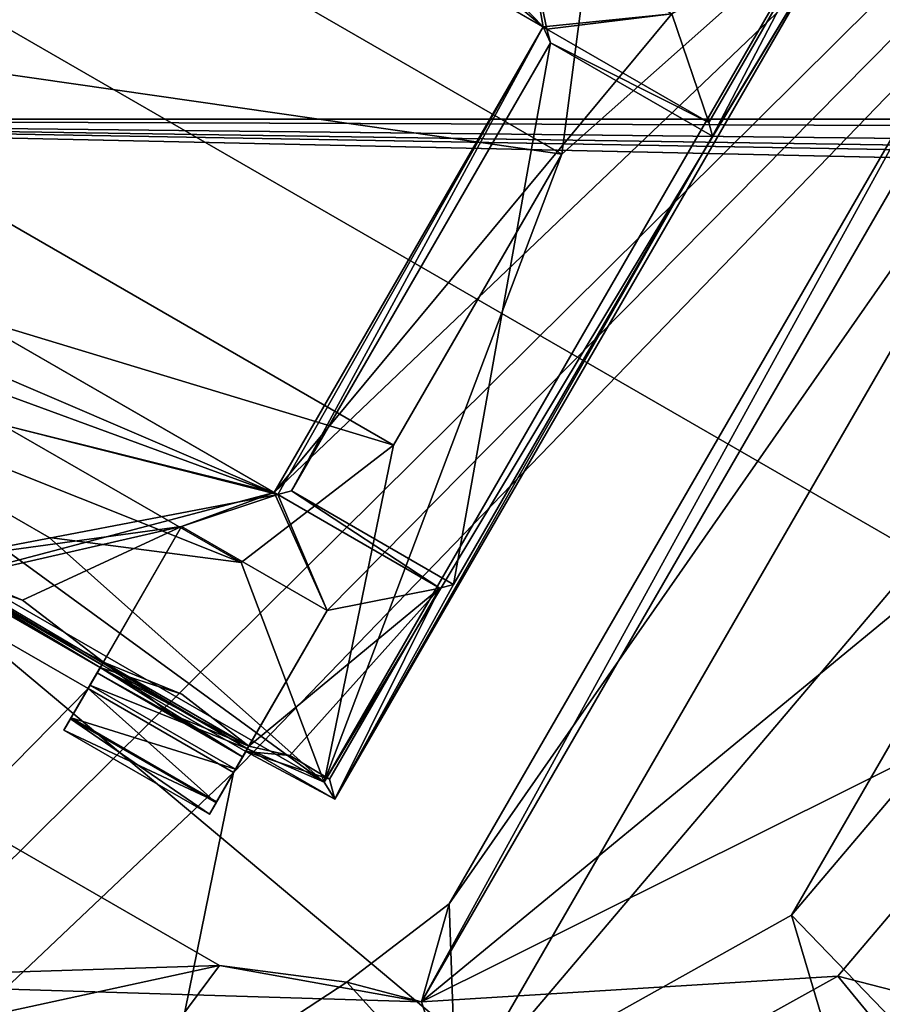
# Model space of a CAD drawing. Header units: millimetres. Extents: x -78 to 78, y -78 to 78.
# Tile 96 of 256: x -57.42 to -54.85, y 30.27 to 33.2. Entities that reach past the tile are written whole.
import ezdxf

# ---------------------------------------------------------------- set-up
doc = ezdxf.new("R2010")
doc.units = ezdxf.units.MM
doc.header["$LTSCALE"] = 41.718519
for name, color, linetype in [('10', 7, 'CONTINUOUS'), ('1033', 7, 'CONTINUOUS'), ('1065', 7, 'CONTINUOUS'), ('1164', 7, 'CONTINUOUS'), ('1184', 7, 'CONTINUOUS'), ('1185', 7, 'CONTINUOUS'), ('1204', 7, 'CONTINUOUS'), ('1291', 7, 'CONTINUOUS'), ('1533', 7, 'CONTINUOUS'), ('1636', 7, 'CONTINUOUS'), ('1745', 7, 'CONTINUOUS'), ('1769', 7, 'CONTINUOUS'), ('2704', 7, 'CONTINUOUS'), ('2720', 7, 'CONTINUOUS'), ('2725', 7, 'CONTINUOUS'), ('2728', 7, 'CONTINUOUS'), ('2734', 7, 'CONTINUOUS'), ('2737', 7, 'CONTINUOUS'), ('2745', 7, 'CONTINUOUS'), ('2776', 7, 'CONTINUOUS'), ('2777', 7, 'CONTINUOUS'), ('2792', 7, 'CONTINUOUS'), ('2793', 7, 'CONTINUOUS'), ('2794', 7, 'CONTINUOUS'), ('2803', 7, 'CONTINUOUS'), ('2810', 7, 'CONTINUOUS'), ('2819', 7, 'CONTINUOUS'), ('2825', 7, 'CONTINUOUS'), ('2827', 7, 'CONTINUOUS'), ('2841', 7, 'CONTINUOUS'), ('2861', 7, 'CONTINUOUS'), ('2862', 7, 'CONTINUOUS'), ('2868', 7, 'CONTINUOUS'), ('2869', 7, 'CONTINUOUS'), ('2886', 7, 'CONTINUOUS'), ('2887', 7, 'CONTINUOUS'), ('2888', 7, 'CONTINUOUS'), ('2894', 7, 'CONTINUOUS'), ('2914', 7, 'CONTINUOUS'), ('2915', 7, 'CONTINUOUS'), ('2943', 7, 'CONTINUOUS'), ('2945', 7, 'CONTINUOUS'), ('6', 7, 'CONTINUOUS'), ('979', 7, 'CONTINUOUS')]:
    doc.layers.add(name, color=color, linetype=linetype)

msp = doc.modelspace()

# ---------------------------------------------------------------- linework, layer by layer
at = {"layer": '10', "linetype": 'CONTINUOUS'}
for points in [[(-20, 32.9, -2), (-57.8091, 33.8071, -2), (-22.2046, 33.821, -2), (-20, 32.9, -2)], [(-60, 32.9, -2), (-57.8091, 33.8071, -2), (-20, 32.9, -2), (-60, 32.9, -2)], [(48.5, 30.5, -2), (-72.626, 23.2263, -2), (-60, 32.9, -2), (48.5, 30.5, -2)], [(48.5, 31, -2), (48.5, 30.5, -2), (-60, 32.9, -2), (48.5, 31, -2)], [(68.107, 31, -2), (48.5, 31, -2), (-60, 32.9, -2), (68.107, 31, -2)], [(68.9507, 31.4642, -2), (68.107, 31, -2), (-60, 32.9, -2), (68.9507, 31.4642, -2)], [(69.0121, 32.4252, -2), (68.9507, 31.4642, -2), (-60, 32.9, -2), (69.0121, 32.4252, -2)], [(69.0121, 32.4252, -2), (-60, 32.9, -2), (-20, 32.9, -2), (69.0121, 32.4252, -2)], [(-72.626, 23.2263, -2), (48.5, 30.5, -2), (0, 22.25, -2), (-72.626, 23.2263, -2)]]:
    msp.add_3dface(points, dxfattribs=at)
at = {"layer": '1033', "color": 7, "linetype": 'CONTINUOUS'}
for points in [[(-54.6599, 31.5579, 23.2), (-56.2206, 30.2727, 23.2), (-54.1882, 31.2856, 23.3613), (-54.6599, 31.5579, 23.2)], [(-54.1882, 31.2856, 23.3613), (-56.2206, 30.2727, 23.2), (-54.9824, 30.3495, 23.3613), (-54.1882, 31.2856, 23.3613)], [(-58.2614, 30.3354, 23.2), (-58.3701, 30.073, 23.2412), (-57.2699, 29.573, 23.3613), (-58.2614, 30.3354, 23.2)], [(-56.2206, 30.2727, 23.2), (-58.2614, 30.3354, 23.2), (-56.0555, 29.7531, 23.3613), (-56.2206, 30.2727, 23.2)], [(-56.0555, 29.7531, 23.3613), (-58.2614, 30.3354, 23.2), (-57.2699, 29.573, 23.3613), (-56.0555, 29.7531, 23.3613)], [(-54.9824, 30.3495, 23.3613), (-56.2206, 30.2727, 23.2), (-56.0555, 29.7531, 23.3613), (-54.9824, 30.3495, 23.3613)]]:
    msp.add_3dface(points, dxfattribs=at)
at = {"layer": '1065', "color": 7, "linetype": 'CONTINUOUS'}
for points in [[(-54.3273, 33.5521, 23.2), (-54.539, 33.3356, 23.2), (-56.2206, 30.2727, 23.2), (-54.3273, 33.5521, 23.2)], [(-54.6599, 31.5579, 23.2), (-54.3273, 33.5521, 23.2), (-56.2206, 30.2727, 23.2), (-54.6599, 31.5579, 23.2)], [(-54.539, 33.3356, 23.2), (-56.139, 30.5644, 23.2), (-56.2206, 30.2727, 23.2), (-54.539, 33.3356, 23.2)], [(-56.822, 30.3813, 23.2), (-59.5933, 31.9813, 23.2), (-58.2614, 30.3354, 23.2), (-56.822, 30.3813, 23.2)], [(-56.139, 30.5644, 23.2), (-56.4426, 30.3314, 23.2), (-56.2206, 30.2727, 23.2), (-56.139, 30.5644, 23.2)], [(-56.2206, 30.2727, 23.2), (-56.822, 30.3813, 23.2), (-58.2614, 30.3354, 23.2), (-56.2206, 30.2727, 23.2)], [(-56.4426, 30.3314, 23.2), (-56.822, 30.3813, 23.2), (-56.2206, 30.2727, 23.2), (-56.4426, 30.3314, 23.2)]]:
    msp.add_3dface(points, dxfattribs=at)
at = {"layer": '1164', "color": 7, "linetype": 'CONTINUOUS'}
for points in [[(-54.539, 33.3356, 22.2), (-56.139, 30.5644, 22.2), (-54.539, 33.3356, 23.2), (-54.539, 33.3356, 22.2)], [(-54.539, 33.3356, 23.2), (-56.139, 30.5644, 22.2), (-56.139, 30.5644, 23.2), (-54.539, 33.3356, 23.2)]]:
    msp.add_3dface(points, dxfattribs=at)
at = {"layer": '1184', "color": 7, "linetype": 'CONTINUOUS'}
for points in [[(-56.139, 30.5644, 22.2), (-56.4426, 30.3314, 22.2), (-56.139, 30.5644, 23.2), (-56.139, 30.5644, 22.2)], [(-56.139, 30.5644, 23.2), (-56.4426, 30.3314, 22.2), (-56.4426, 30.3314, 23.2), (-56.139, 30.5644, 23.2)], [(-56.4426, 30.3314, 22.2), (-56.822, 30.3813, 22.2), (-56.4426, 30.3314, 23.2), (-56.4426, 30.3314, 22.2)], [(-56.4426, 30.3314, 23.2), (-56.822, 30.3813, 22.2), (-56.822, 30.3813, 23.2), (-56.4426, 30.3314, 23.2)]]:
    msp.add_3dface(points, dxfattribs=at)
at = {"layer": '1185', "color": 7, "linetype": 'CONTINUOUS'}
for points in [[(-54.0155, 33.6129, 22.2), (-56.1174, 29.9723, 22.2), (-56.139, 30.5644, 22.2), (-54.0155, 33.6129, 22.2)], [(-54.539, 33.3356, 22.2), (-54.0155, 33.6129, 22.2), (-56.139, 30.5644, 22.2), (-54.539, 33.3356, 22.2)], [(-54.0155, 33.6129, 22.2), (-54.0002, 32.47, 22.2), (-56.1174, 29.9723, 22.2), (-54.0155, 33.6129, 22.2)], [(-54.0002, 32.47, 22.2), (-55.12, 30.5306, 22.2), (-56.1174, 29.9723, 22.2), (-54.0002, 32.47, 22.2)], [(-54.0002, 32.47, 22.2), (-54.3848, 31.3991, 22.2), (-55.12, 30.5306, 22.2), (-54.0002, 32.47, 22.2)], [(-56.822, 30.3813, 22.2), (-58.383, 30.0418, 22.2), (-59.5933, 31.9813, 22.2), (-56.822, 30.3813, 22.2)], [(-56.139, 30.5644, 22.2), (-56.1174, 29.9723, 22.2), (-56.4426, 30.3314, 22.2), (-56.139, 30.5644, 22.2)], [(-57.2533, 29.7997, 22.2), (-58.383, 30.0418, 22.2), (-56.822, 30.3813, 22.2), (-57.2533, 29.7997, 22.2)], [(-56.4426, 30.3314, 22.2), (-57.2533, 29.7997, 22.2), (-56.822, 30.3813, 22.2), (-56.4426, 30.3314, 22.2)], [(-56.1174, 29.9723, 22.2), (-57.2533, 29.7997, 22.2), (-56.4426, 30.3314, 22.2), (-56.1174, 29.9723, 22.2)]]:
    msp.add_3dface(points, dxfattribs=at)
at = {"layer": '1204', "color": 7, "linetype": 'CONTINUOUS'}
for points in [[(-56.822, 30.3813, 22.2), (-59.5933, 31.9813, 22.2), (-56.822, 30.3813, 23.2), (-56.822, 30.3813, 22.2)], [(-56.822, 30.3813, 23.2), (-59.5933, 31.9813, 22.2), (-59.5933, 31.9813, 23.2), (-56.822, 30.3813, 23.2)]]:
    msp.add_3dface(points, dxfattribs=at)
at = {"layer": '1291', "color": 7, "linetype": 'CONTINUOUS'}
for points in [[(-54.3848, 31.3991, 22.2), (-51.2303, 26.4959, 23.7), (-55.12, 30.5306, 22.2), (-54.3848, 31.3991, 22.2)], [(-55.12, 30.5306, 22.2), (-53.4803, 25.0055, 23.7), (-56.1174, 29.9723, 22.2), (-55.12, 30.5306, 22.2)], [(-51.2303, 26.4959, 23.7), (-53.4803, 25.0055, 23.7), (-55.12, 30.5306, 22.2), (-51.2303, 26.4959, 23.7)]]:
    msp.add_3dface(points, dxfattribs=at)
at = {"layer": '1533', "color": 7, "linetype": 'CONTINUOUS'}
msp.add_3dface([(-67.9364, 31.7741, 17.2), (-55.9426, 49.9526, 17.2), (-58.4306, 42.456, 17.2), (-67.9364, 31.7741, 17.2)], dxfattribs=at)
at = {"layer": '1636', "color": 7, "linetype": 'CONTINUOUS'}
msp.add_3dface([(-67.9364, 31.7741, 17.2), (-60.1198, 45.8361), (-55.9426, 49.9526, 17.2), (-67.9364, 31.7741, 17.2)], dxfattribs=at)
at = {"layer": '1745', "linetype": 'CONTINUOUS'}
for points in [[(-31.0424, 69.7372, 28.7), (-51.0663, 56.737, 28.7), (-75.9193, -7.9475, 28.7), (-31.0424, 69.7372, 28.7)], [(-31.0424, 69.7372, 28.7), (-75.9193, -7.9475, 28.7), (-51.0428, 27.0596, 28.7), (-31.0424, 69.7372, 28.7)], [(-51.0663, 56.737, 28.7), (-74.6699, 15.8517, 28.7), (-75.9193, -7.9475, 28.7), (-51.0663, 56.737, 28.7)], [(-51.0663, 56.737, 28.7), (-59.3265, 48.0334, 28.7), (-74.6699, 15.8517, 28.7), (-51.0663, 56.737, 28.7)]]:
    msp.add_3dface(points, dxfattribs=at)
at = {"layer": '1769', "linetype": 'CONTINUOUS'}
for points in [[(-58.5425, 44.2676, 26.2), (-50.1469, 28.9523, 26.2), (-64.6204, 37.3086, 26.2), (-58.5425, 44.2676, 26.2)], [(-58.5425, 44.2676, 26.2), (-49.2171, 34.5772, 26.2), (-49.1694, 31.6832, 26.2), (-58.5425, 44.2676, 26.2)], [(-58.5425, 44.2676, 26.2), (-49.1694, 31.6832, 26.2), (-50.1469, 28.9523, 26.2), (-58.5425, 44.2676, 26.2)], [(-50.1469, 28.9523, 26.2), (-52.0231, 26.7404, 26.2), (-64.6204, 37.3086, 26.2), (-50.1469, 28.9523, 26.2)], [(-52.0231, 26.7404, 26.2), (-54.5532, 25.3347, 26.2), (-64.6204, 37.3086, 26.2), (-52.0231, 26.7404, 26.2)], [(-54.5532, 25.3347, 26.2), (-57.424, 24.9089, 26.2), (-64.6204, 37.3086, 26.2), (-54.5532, 25.3347, 26.2)]]:
    msp.add_3dface(points, dxfattribs=at)
at = {"layer": '2704', "linetype": 'CONTINUOUS'}
for points in [[(-56.5927, 41.1966, 21.67), (-66.5549, 21.688, 21.67), (-57.536, 35.045, 21.67), (-56.5927, 41.1966, 21.67)], [(-47.8794, 40.1721, 21.67), (-56.7796, 30.955, 21.67), (-58.7251, 21.3895, 21.67), (-47.8794, 40.1721, 21.67)], [(-56.5011, 31.4373, 21.67), (-56.7796, 30.955, 21.67), (-47.8794, 40.1721, 21.67), (-56.5011, 31.4373, 21.67)], [(-55.4761, 33.2127, 21.67), (-56.659, 31.7883, 21.67), (-47.8794, 40.1721, 21.67), (-55.4761, 33.2127, 21.67)], [(-56.659, 31.7883, 21.67), (-56.5011, 31.4373, 21.67), (-47.8794, 40.1721, 21.67), (-56.659, 31.7883, 21.67)], [(-57.6565, 34.2117, 21.67), (-55.859, 33.1739, 21.67), (-56.8618, 34.0127, 21.67), (-57.6565, 34.2117, 21.67)], [(-55.859, 33.1739, 21.67), (-56.4288, 33.7627, 21.67), (-56.8618, 34.0127, 21.67), (-55.859, 33.1739, 21.67)], [(-55.859, 33.1739, 21.67), (-55.9091, 33.4627, 21.67), (-56.4288, 33.7627, 21.67), (-55.859, 33.1739, 21.67)], [(-55.9091, 33.4627, 21.67), (-55.859, 33.1739, 21.67), (-55.4761, 33.2127, 21.67), (-55.9091, 33.4627, 21.67)], [(-55.859, 33.1739, 21.67), (-56.659, 31.7883, 21.67), (-55.4761, 33.2127, 21.67), (-55.859, 33.1739, 21.67)], [(-56.659, 31.7883, 21.67), (-58.4565, 32.8261, 21.67), (-57.4538, 31.9873, 21.67), (-56.659, 31.7883, 21.67)], [(-57.7322, 31.505, 21.67), (-56.659, 31.7883, 21.67), (-57.4538, 31.9873, 21.67), (-57.7322, 31.505, 21.67)], [(-56.9341, 31.6873, 21.67), (-56.659, 31.7883, 21.67), (-57.7322, 31.505, 21.67), (-56.9341, 31.6873, 21.67)], [(-56.5011, 31.4373, 21.67), (-56.659, 31.7883, 21.67), (-56.9341, 31.6873, 21.67), (-56.5011, 31.4373, 21.67)], [(-57.2126, 31.205, 21.67), (-56.9341, 31.6873, 21.67), (-57.7322, 31.505, 21.67), (-57.2126, 31.205, 21.67)], [(-66.5549, 21.688, 21.67), (-57.2126, 31.205, 21.67), (-57.7322, 31.505, 21.67), (-66.5549, 21.688, 21.67)], [(-57.2126, 31.205, 21.67), (-66.5549, 21.688, 21.67), (-56.7796, 30.955, 21.67), (-57.2126, 31.205, 21.67)], [(-56.7796, 30.955, 21.67), (-66.5549, 21.688, 21.67), (-58.7251, 21.3895, 21.67), (-56.7796, 30.955, 21.67)]]:
    msp.add_3dface(points, dxfattribs=at)
at = {"layer": '2720', "linetype": 'CONTINUOUS'}
for points in [[(-66.5704, 21.6404, 20.074), (-56.6344, 41.1393, 20.074), (-47.8372, 40.2223, 20.074), (-66.5704, 21.6404, 20.074)], [(-58.7072, 21.4384, 20.074), (-66.5704, 21.6404, 20.074), (-47.8372, 40.2223, 20.074), (-58.7072, 21.4384, 20.074)]]:
    msp.add_3dface(points, dxfattribs=at)
at = {"layer": '2725', "linetype": 'CONTINUOUS'}
for points in [[(-55.8484, 33.1678, 21.845), (-57.6565, 34.2117, 21.67), (-57.6671, 34.2178, 21.845), (-55.8484, 33.1678, 21.845)], [(-55.859, 33.1739, 21.67), (-57.6565, 34.2117, 21.67), (-55.8484, 33.1678, 21.845), (-55.859, 33.1739, 21.67)]]:
    msp.add_3dface(points, dxfattribs=at)
at = {"layer": '2728', "linetype": 'CONTINUOUS'}
for points in [[(-66.5549, 21.688, 21.67), (-56.5927, 41.1966, 21.67), (-56.6344, 41.1393, 20.074), (-66.5549, 21.688, 21.67)], [(-66.5704, 21.6404, 20.074), (-66.5549, 21.688, 21.67), (-56.6344, 41.1393, 20.074), (-66.5704, 21.6404, 20.074)]]:
    msp.add_3dface(points, dxfattribs=at)
at = {"layer": '2734', "linetype": 'CONTINUOUS'}
for points in [[(-56.659, 31.7883, 21.67), (-55.859, 33.1739, 21.67), (-56.6484, 31.7822, 21.845), (-56.659, 31.7883, 21.67)], [(-56.6484, 31.7822, 21.845), (-55.859, 33.1739, 21.67), (-56.6078, 31.7931, 22.27), (-56.6484, 31.7822, 21.845)], [(-56.6078, 31.7931, 22.27), (-55.859, 33.1739, 21.67), (-55.8376, 33.1272, 22.27), (-56.6078, 31.7931, 22.27)], [(-55.859, 33.1739, 21.67), (-55.8484, 33.1678, 21.845), (-55.8376, 33.1272, 22.27), (-55.859, 33.1739, 21.67)]]:
    msp.add_3dface(points, dxfattribs=at)
at = {"layer": '2737', "linetype": 'CONTINUOUS'}
for points in [[(-47.8794, 40.1721, 21.67), (-58.7072, 21.4384, 20.074), (-47.8372, 40.2223, 20.074), (-47.8794, 40.1721, 21.67)], [(-47.8794, 40.1721, 21.67), (-58.7251, 21.3895, 21.67), (-58.7072, 21.4384, 20.074), (-47.8794, 40.1721, 21.67)]]:
    msp.add_3dface(points, dxfattribs=at)
at = {"layer": '2745', "linetype": 'CONTINUOUS'}
for points in [[(-58.4565, 32.8261, 21.67), (-56.659, 31.7883, 21.67), (-58.4671, 32.8322, 21.845), (-58.4565, 32.8261, 21.67)], [(-56.659, 31.7883, 21.67), (-56.6484, 31.7822, 21.845), (-58.4671, 32.8322, 21.845), (-56.659, 31.7883, 21.67)]]:
    msp.add_3dface(points, dxfattribs=at)
at = {"layer": '2776', "linetype": 'CONTINUOUS'}
for points in [[(-55.8376, 33.1272, 22.27), (-55.8484, 33.1678, 21.845), (-55.3667, 32.8897, 21.845), (-55.8376, 33.1272, 22.27)], [(-55.8376, 33.1272, 22.27), (-55.3667, 32.8897, 21.845), (-55.3558, 32.8491, 22.27), (-55.8376, 33.1272, 22.27)]]:
    msp.add_3dface(points, dxfattribs=at)
at = {"layer": '2777', "linetype": 'CONTINUOUS'}
for points in [[(-56.6484, 31.7822, 21.845), (-56.6078, 31.7931, 22.27), (-56.1667, 31.504, 21.845), (-56.6484, 31.7822, 21.845)], [(-56.1667, 31.504, 21.845), (-56.6078, 31.7931, 22.27), (-56.1261, 31.5149, 22.27), (-56.1667, 31.504, 21.845)]]:
    msp.add_3dface(points, dxfattribs=at)
at = {"layer": '2792', "linetype": 'CONTINUOUS'}
for points in [[(-58.4671, 32.8322, 21.845), (-56.6484, 31.7822, 21.845), (-58.4064, 32.5373, 21.845), (-58.4671, 32.8322, 21.845)], [(-58.4064, 32.5373, 21.845), (-56.6484, 31.7822, 21.845), (-57.8868, 32.2373, 21.845), (-58.4064, 32.5373, 21.845)], [(-57.8868, 32.2373, 21.845), (-56.6484, 31.7822, 21.845), (-57.4538, 31.9873, 21.845), (-57.8868, 32.2373, 21.845)], [(-57.4538, 31.9873, 21.845), (-56.6484, 31.7822, 21.845), (-57.6867, 31.5838, 21.845), (-57.4538, 31.9873, 21.845)], [(-56.6484, 31.7822, 21.845), (-56.9341, 31.6873, 21.845), (-57.6867, 31.5838, 21.845), (-56.6484, 31.7822, 21.845)], [(-56.9341, 31.6873, 21.845), (-56.6484, 31.7822, 21.845), (-56.5011, 31.4373, 21.845), (-56.9341, 31.6873, 21.845)], [(-56.5011, 31.4373, 21.845), (-56.6484, 31.7822, 21.845), (-56.1667, 31.504, 21.845), (-56.5011, 31.4373, 21.845)], [(-57.6867, 31.5838, 21.845), (-56.9341, 31.6873, 21.845), (-57.4074, 31.4676, 21.845), (-57.6867, 31.5838, 21.845)], [(-57.4074, 31.4676, 21.845), (-56.9341, 31.6873, 21.845), (-57.167, 31.284, 21.845), (-57.4074, 31.4676, 21.845)], [(-56.7341, 31.0338, 21.845), (-56.5011, 31.4373, 21.845), (-56.1667, 31.504, 21.845), (-56.7341, 31.0338, 21.845)], [(-56.6127, 31.0062, 21.845), (-56.7341, 31.0338, 21.845), (-56.1667, 31.504, 21.845), (-56.6127, 31.0062, 21.845)], [(-56.4948, 30.9357, 21.845), (-56.6127, 31.0062, 21.845), (-56.1667, 31.504, 21.845), (-56.4948, 30.9357, 21.845)]]:
    msp.add_3dface(points, dxfattribs=at)
at = {"layer": '2793', "linetype": 'CONTINUOUS'}
for points in [[(-55.8484, 33.1678, 21.845), (-57.6671, 34.2178, 21.845), (-55.9091, 33.4627, 21.845), (-55.8484, 33.1678, 21.845)], [(-55.8484, 33.1678, 21.845), (-55.9091, 33.4627, 21.845), (-55.4761, 33.2127, 21.845), (-55.8484, 33.1678, 21.845)], [(-55.4761, 33.2127, 21.845), (-55.0385, 33.458, 21.845), (-55.3667, 32.8897, 21.845), (-55.4761, 33.2127, 21.845)], [(-55.8484, 33.1678, 21.845), (-55.4761, 33.2127, 21.845), (-55.3667, 32.8897, 21.845), (-55.8484, 33.1678, 21.845)]]:
    msp.add_3dface(points, dxfattribs=at)
at = {"layer": '2794', "linetype": 'CONTINUOUS'}
for points in [[(-56.6078, 31.7931, 22.27), (-55.8376, 33.1272, 22.27), (-56.1261, 31.5149, 22.27), (-56.6078, 31.7931, 22.27)], [(-55.8376, 33.1272, 22.27), (-55.3558, 32.8491, 22.27), (-56.1261, 31.5149, 22.27), (-55.8376, 33.1272, 22.27)]]:
    msp.add_3dface(points, dxfattribs=at)
at = {"layer": '2803', "linetype": 'CONTINUOUS'}
for points in [[(-56.7796, 30.955, 21.67), (-56.5011, 31.4373, 21.845), (-56.8317, 30.8648, 21.7623), (-56.7796, 30.955, 21.67)], [(-56.5011, 31.4373, 21.845), (-56.7341, 31.0338, 21.845), (-56.8317, 30.8648, 21.7623), (-56.5011, 31.4373, 21.845)], [(-56.7796, 30.955, 21.67), (-56.5011, 31.4373, 21.67), (-56.5011, 31.4373, 21.845), (-56.7796, 30.955, 21.67)], [(-56.7341, 31.0338, 21.845), (-56.8511, 30.8311, 21.896), (-56.8317, 30.8648, 21.7623), (-56.7341, 31.0338, 21.845)], [(-56.8511, 30.8311, 21.896), (-56.7341, 31.0338, 21.845), (-56.7527, 31.0017, 22.1542), (-56.8511, 30.8311, 21.896)], [(-56.83, 30.8677, 22.5598), (-56.8511, 30.8311, 22.421), (-56.7436, 31.0174, 22.4493), (-56.83, 30.8677, 22.5598)], [(-56.7436, 31.0174, 22.4493), (-56.8511, 30.8311, 22.421), (-56.7527, 31.0017, 22.1542), (-56.7436, 31.0174, 22.4493)], [(-56.774, 30.9648, 22.652), (-56.83, 30.8677, 22.5598), (-56.7386, 31.026, 22.6698), (-56.774, 30.9648, 22.652)], [(-56.7386, 31.026, 22.6698), (-56.83, 30.8677, 22.5598), (-56.7436, 31.0174, 22.4493), (-56.7386, 31.026, 22.6698)], [(-56.8511, 30.8311, 22.421), (-56.8511, 30.8311, 21.896), (-56.7527, 31.0017, 22.1542), (-56.8511, 30.8311, 22.421)]]:
    msp.add_3dface(points, dxfattribs=at)
at = {"layer": '2810', "linetype": 'CONTINUOUS'}
for points in [[(-56.5011, 31.4373, 21.67), (-56.9341, 31.6873, 21.67), (-56.5011, 31.4373, 21.845), (-56.5011, 31.4373, 21.67)], [(-56.9341, 31.6873, 21.67), (-56.9341, 31.6873, 21.845), (-56.5011, 31.4373, 21.845), (-56.9341, 31.6873, 21.67)]]:
    msp.add_3dface(points, dxfattribs=at)
at = {"layer": '2819', "linetype": 'CONTINUOUS'}
for points in [[(-57.2647, 31.1148, 21.7623), (-57.2126, 31.205, 21.67), (-56.8317, 30.8648, 21.7623), (-57.2647, 31.1148, 21.7623)], [(-57.2126, 31.205, 21.67), (-56.7796, 30.955, 21.67), (-56.8317, 30.8648, 21.7623), (-57.2126, 31.205, 21.67)], [(-57.2841, 31.0811, 21.896), (-57.2647, 31.1148, 21.7623), (-56.8511, 30.8311, 21.896), (-57.2841, 31.0811, 21.896)], [(-56.8511, 30.8311, 21.896), (-57.2647, 31.1148, 21.7623), (-56.8317, 30.8648, 21.7623), (-56.8511, 30.8311, 21.896)]]:
    msp.add_3dface(points, dxfattribs=at)
at = {"layer": '2825', "linetype": 'CONTINUOUS'}
for points in [[(-56.4788, 30.876, 22.67), (-56.4788, 30.876, 22.47), (-54.9788, 33.474, 22.47), (-56.4788, 30.876, 22.67)], [(-54.9788, 33.474, 22.67), (-56.4788, 30.876, 22.67), (-54.9788, 33.474, 22.47), (-54.9788, 33.474, 22.67)]]:
    msp.add_3dface(points, dxfattribs=at)
at = {"layer": '2827', "linetype": 'CONTINUOUS'}
for points in [[(-54.9788, 33.474, 22.47), (-56.4788, 30.876, 22.47), (-55.3558, 32.8491, 22.27), (-54.9788, 33.474, 22.47)], [(-55.0385, 33.458, 21.845), (-54.9788, 33.474, 22.47), (-55.3558, 32.8491, 22.27), (-55.0385, 33.458, 21.845)], [(-55.3667, 32.8897, 21.845), (-55.0385, 33.458, 21.845), (-55.3558, 32.8491, 22.27), (-55.3667, 32.8897, 21.845)], [(-55.3558, 32.8491, 22.27), (-56.4788, 30.876, 22.47), (-56.1261, 31.5149, 22.27), (-55.3558, 32.8491, 22.27)], [(-56.4948, 30.9357, 21.845), (-56.1667, 31.504, 21.845), (-56.4788, 30.876, 22.47), (-56.4948, 30.9357, 21.845)], [(-56.4788, 30.876, 22.47), (-56.1667, 31.504, 21.845), (-56.1261, 31.5149, 22.27), (-56.4788, 30.876, 22.47)]]:
    msp.add_3dface(points, dxfattribs=at)
at = {"layer": '2841', "linetype": 'CONTINUOUS'}
for points in [[(-56.9341, 31.6873, 21.67), (-57.2126, 31.205, 21.67), (-57.2647, 31.1148, 21.7623), (-56.9341, 31.6873, 21.67)], [(-56.9341, 31.6873, 21.845), (-56.9341, 31.6873, 21.67), (-57.2647, 31.1148, 21.7623), (-56.9341, 31.6873, 21.845)], [(-57.167, 31.284, 21.845), (-56.9341, 31.6873, 21.845), (-57.2647, 31.1148, 21.7623), (-57.167, 31.284, 21.845)], [(-57.1857, 31.2516, 22.1557), (-57.167, 31.284, 21.845), (-57.2841, 31.0811, 21.896), (-57.1857, 31.2516, 22.1557)], [(-57.2841, 31.0811, 21.896), (-57.167, 31.284, 21.845), (-57.2647, 31.1148, 21.7623), (-57.2841, 31.0811, 21.896)], [(-57.1766, 31.2674, 22.4493), (-57.1857, 31.2516, 22.1557), (-57.2841, 31.0811, 22.421), (-57.1766, 31.2674, 22.4493)], [(-57.263, 31.1177, 22.5598), (-57.1766, 31.2674, 22.4493), (-57.2841, 31.0811, 22.421), (-57.263, 31.1177, 22.5598)], [(-57.207, 31.2148, 22.652), (-57.1766, 31.2674, 22.4493), (-57.263, 31.1177, 22.5598), (-57.207, 31.2148, 22.652)], [(-57.1716, 31.276, 22.6698), (-57.1766, 31.2674, 22.4493), (-57.207, 31.2148, 22.652), (-57.1716, 31.276, 22.6698)], [(-57.2841, 31.0811, 22.421), (-57.1857, 31.2516, 22.1557), (-57.2841, 31.0811, 21.896), (-57.2841, 31.0811, 22.421)]]:
    msp.add_3dface(points, dxfattribs=at)
at = {"layer": '2861', "linetype": 'CONTINUOUS'}
for points in [[(-57.167, 31.284, 21.845), (-57.1857, 31.2516, 22.1557), (-56.9676, 31.1293, 21.9003), (-57.167, 31.284, 21.845)], [(-57.1857, 31.2516, 22.1557), (-57.1766, 31.2674, 22.4493), (-56.7527, 31.0017, 22.1542), (-57.1857, 31.2516, 22.1557)], [(-57.1766, 31.2674, 22.4493), (-56.7436, 31.0174, 22.4493), (-56.7527, 31.0017, 22.1542), (-57.1766, 31.2674, 22.4493)], [(-56.9676, 31.1293, 21.9003), (-57.1857, 31.2516, 22.1557), (-56.7527, 31.0017, 22.1542), (-56.9676, 31.1293, 21.9003)], [(-56.7341, 31.0338, 21.845), (-56.9676, 31.1293, 21.9003), (-56.7527, 31.0017, 22.1542), (-56.7341, 31.0338, 21.845)]]:
    msp.add_3dface(points, dxfattribs=at)
at = {"layer": '2862', "linetype": 'CONTINUOUS'}
for points in [[(-57.2841, 31.0811, 22.421), (-57.2841, 31.0811, 21.896), (-56.8511, 30.8311, 22.421), (-57.2841, 31.0811, 22.421)], [(-57.2841, 31.0811, 21.896), (-56.8511, 30.8311, 21.896), (-56.8511, 30.8311, 22.421), (-57.2841, 31.0811, 21.896)]]:
    msp.add_3dface(points, dxfattribs=at)
at = {"layer": '2868', "linetype": 'CONTINUOUS'}
for points in [[(-55.0386, 33.4763, 23.47), (-56.5107, 30.9266, 23.47), (-54.9788, 33.474, 22.67), (-55.0386, 33.4763, 23.47)], [(-56.5107, 30.9266, 23.47), (-56.4788, 30.876, 22.67), (-54.9788, 33.474, 22.67), (-56.5107, 30.9266, 23.47)]]:
    msp.add_3dface(points, dxfattribs=at)
at = {"layer": '2869', "linetype": 'CONTINUOUS'}
for points in [[(-57.6867, 31.5838, 21.845), (-57.4074, 31.4676, 21.845), (-57.6962, 31.5674, 22.4513), (-57.6867, 31.5838, 21.845)], [(-57.4074, 31.4676, 21.845), (-57.167, 31.284, 21.845), (-57.6962, 31.5674, 22.4513), (-57.4074, 31.4676, 21.845)], [(-57.167, 31.284, 21.845), (-57.1766, 31.2674, 22.4493), (-57.6962, 31.5674, 22.4513), (-57.167, 31.284, 21.845)], [(-57.1766, 31.2674, 22.4493), (-57.167, 31.284, 21.845), (-56.9332, 31.1884, 21.8495), (-57.1766, 31.2674, 22.4493)], [(-56.7341, 31.0338, 21.845), (-57.1766, 31.2674, 22.4493), (-56.9332, 31.1884, 21.8495), (-56.7341, 31.0338, 21.845)], [(-57.1766, 31.2674, 22.4493), (-56.7341, 31.0338, 21.845), (-56.7436, 31.0174, 22.4493), (-57.1766, 31.2674, 22.4493)], [(-56.7341, 31.0338, 21.845), (-56.6127, 31.0062, 21.845), (-56.7436, 31.0174, 22.4493), (-56.7341, 31.0338, 21.845)], [(-56.6127, 31.0062, 21.845), (-56.4948, 30.9357, 21.845), (-56.7436, 31.0174, 22.4493), (-56.6127, 31.0062, 21.845)], [(-56.7436, 31.0174, 22.4493), (-56.4948, 30.9357, 21.845), (-56.4788, 30.876, 22.47), (-56.7436, 31.0174, 22.4493)]]:
    msp.add_3dface(points, dxfattribs=at)
at = {"layer": '2886', "linetype": 'CONTINUOUS'}
for points in [[(-57.167, 31.284, 21.845), (-56.7341, 31.0338, 21.845), (-56.9332, 31.1884, 21.8495), (-57.167, 31.284, 21.845)], [(-56.7341, 31.0338, 21.845), (-57.167, 31.284, 21.845), (-56.9676, 31.1293, 21.9003), (-56.7341, 31.0338, 21.845)]]:
    msp.add_3dface(points, dxfattribs=at)
at = {"layer": '2887', "linetype": 'CONTINUOUS'}
for points in [[(-57.207, 31.2148, 22.652), (-57.263, 31.1177, 22.5598), (-56.774, 30.9648, 22.652), (-57.207, 31.2148, 22.652)], [(-57.263, 31.1177, 22.5598), (-57.2841, 31.0811, 22.421), (-56.83, 30.8677, 22.5598), (-57.263, 31.1177, 22.5598)], [(-56.774, 30.9648, 22.652), (-57.263, 31.1177, 22.5598), (-56.83, 30.8677, 22.5598), (-56.774, 30.9648, 22.652)], [(-57.2841, 31.0811, 22.421), (-56.8511, 30.8311, 22.421), (-56.83, 30.8677, 22.5598), (-57.2841, 31.0811, 22.421)]]:
    msp.add_3dface(points, dxfattribs=at)
at = {"layer": '2888', "linetype": 'CONTINUOUS'}
for points in [[(-57.1766, 31.2674, 22.4493), (-57.6913, 31.576, 22.6698), (-57.6962, 31.5674, 22.4513), (-57.1766, 31.2674, 22.4493)], [(-57.1766, 31.2674, 22.4493), (-57.1716, 31.276, 22.6698), (-57.6913, 31.576, 22.6698), (-57.1766, 31.2674, 22.4493)]]:
    msp.add_3dface(points, dxfattribs=at)
at = {"layer": '2894', "linetype": 'CONTINUOUS'}
for points in [[(-56.7386, 31.026, 22.6698), (-56.7436, 31.0174, 22.4493), (-56.4788, 30.876, 22.47), (-56.7386, 31.026, 22.6698)], [(-56.4788, 30.876, 22.67), (-56.7386, 31.026, 22.6698), (-56.4788, 30.876, 22.47), (-56.4788, 30.876, 22.67)]]:
    msp.add_3dface(points, dxfattribs=at)
at = {"layer": '2914', "linetype": 'CONTINUOUS'}
for points in [[(-57.1716, 31.276, 22.6698), (-56.7386, 31.026, 22.6698), (-58.7843, 32.2393, 23.47), (-57.1716, 31.276, 22.6698)], [(-57.1716, 31.276, 22.6698), (-58.7843, 32.2393, 23.47), (-57.6913, 31.576, 22.6698), (-57.1716, 31.276, 22.6698)], [(-58.7843, 32.2393, 23.47), (-56.7386, 31.026, 22.6698), (-56.5107, 30.9266, 23.47), (-58.7843, 32.2393, 23.47)], [(-56.5107, 30.9266, 23.47), (-56.7386, 31.026, 22.6698), (-56.4788, 30.876, 22.67), (-56.5107, 30.9266, 23.47)]]:
    msp.add_3dface(points, dxfattribs=at)
at = {"layer": '2915', "linetype": 'CONTINUOUS'}
for points in [[(-57.1716, 31.276, 22.6698), (-57.207, 31.2148, 22.652), (-56.7386, 31.026, 22.6698), (-57.1716, 31.276, 22.6698)], [(-57.207, 31.2148, 22.652), (-56.774, 30.9648, 22.652), (-56.7386, 31.026, 22.6698), (-57.207, 31.2148, 22.652)]]:
    msp.add_3dface(points, dxfattribs=at)
at = {"layer": '2943', "linetype": 'CONTINUOUS'}
for points in [[(-56.5107, 30.9266, 23.47), (-55.0386, 33.4763, 23.47), (-55.8036, 32.7955, 23.47), (-56.5107, 30.9266, 23.47)], [(-55.8036, 32.7955, 23.47), (-55.0386, 33.4763, 23.47), (-55.7292, 33.3665, 23.47), (-55.8036, 32.7955, 23.47)], [(-56.3036, 31.9295, 23.47), (-56.5107, 30.9266, 23.47), (-55.8036, 32.7955, 23.47), (-56.3036, 31.9295, 23.47)], [(-58.7843, 32.2393, 23.47), (-56.5107, 30.9266, 23.47), (-58.1941, 32.155, 23.47), (-58.7843, 32.2393, 23.47)], [(-58.1941, 32.155, 23.47), (-56.5107, 30.9266, 23.47), (-57.3281, 31.655, 23.47), (-58.1941, 32.155, 23.47)], [(-56.7571, 31.5805, 23.47), (-56.5107, 30.9266, 23.47), (-56.3036, 31.9295, 23.47), (-56.7571, 31.5805, 23.47)], [(-57.3281, 31.655, 23.47), (-56.5107, 30.9266, 23.47), (-56.7571, 31.5805, 23.47), (-57.3281, 31.655, 23.47)]]:
    msp.add_3dface(points, dxfattribs=at)
at = {"layer": '2945', "linetype": 'CONTINUOUS'}
for points in [[(-55.8036, 32.7955, 23.47), (-57.9686, 34.0455, 23.47), (-58.4686, 33.1795, 23.47), (-55.8036, 32.7955, 23.47)], [(-55.8036, 32.7955, 23.47), (-55.7292, 33.3665, 23.47), (-57.9686, 34.0455, 23.47), (-55.8036, 32.7955, 23.47)], [(-56.3036, 31.9295, 23.47), (-58.4686, 33.1795, 23.47), (-58.5431, 32.6085, 23.47), (-56.3036, 31.9295, 23.47)], [(-56.3036, 31.9295, 23.47), (-55.8036, 32.7955, 23.47), (-58.4686, 33.1795, 23.47), (-56.3036, 31.9295, 23.47)], [(-58.1941, 32.155, 23.47), (-56.7571, 31.5805, 23.47), (-58.5431, 32.6085, 23.47), (-58.1941, 32.155, 23.47)], [(-56.7571, 31.5805, 23.47), (-56.3036, 31.9295, 23.47), (-58.5431, 32.6085, 23.47), (-56.7571, 31.5805, 23.47)], [(-58.1941, 32.155, 23.47), (-57.3281, 31.655, 23.47), (-56.7571, 31.5805, 23.47), (-58.1941, 32.155, 23.47)]]:
    msp.add_3dface(points, dxfattribs=at)
at = {"layer": '6', "linetype": 'CONTINUOUS'}
for points in [[(-18.6104, 35.2069), (-19.1932, 34.6192), (-71.6268, -24.1865), (-18.6104, 35.2069)], [(-40.5, -29.5), (-18.6104, 35.2069), (-71.6268, -24.1865), (-40.5, -29.5)], [(-74.6007, -12.2541), (-19.1932, 34.6192), (-75.6006, 0), (-74.6007, -12.2541)], [(-75.6006, 0), (-19.1932, 34.6192), (-74.6007, 12.2541), (-75.6006, 0)], [(-19.1932, 34.6192), (-20, 34.4), (-74.6007, 12.2541), (-19.1932, 34.6192)], [(-71.6268, -24.1865), (-19.1932, 34.6192), (-74.6007, -12.2541), (-71.6268, -24.1865)], [(-74.6007, 12.2541), (-20, 34.4), (-71.6268, 24.1865), (-74.6007, 12.2541)], [(-20, 34.4), (-60, 34.4), (-71.6268, 24.1865), (-20, 34.4)]]:
    msp.add_3dface(points, dxfattribs=at)
at = {"layer": '979', "color": 7, "linetype": 'CONTINUOUS'}
for points in [[(-50.6178, 29.2242, 26.0387), (-54.1882, 31.2856, 23.3613), (-54.9824, 30.3495, 23.3613), (-50.6178, 29.2242, 26.0387)], [(-52.367, 27.1626, 26.0387), (-54.9824, 30.3495, 23.3613), (-56.0555, 29.7531, 23.3613), (-52.367, 27.1626, 26.0387)], [(-52.367, 27.1626, 26.0387), (-50.6178, 29.2242, 26.0387), (-54.9824, 30.3495, 23.3613), (-52.367, 27.1626, 26.0387)]]:
    msp.add_3dface(points, dxfattribs=at)

doc.saveas('drawing.dxf')
